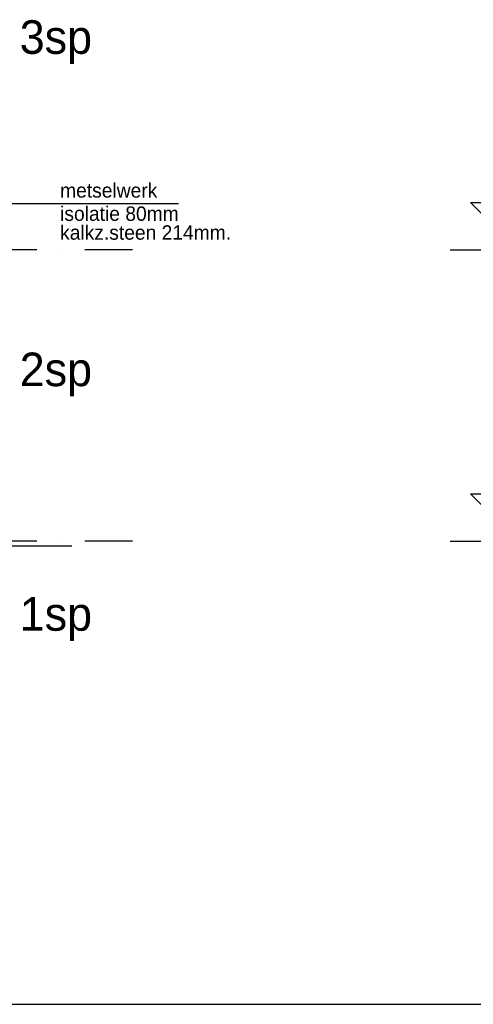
# Model space of a CAD drawing. Extents: x 0 to 140000, y 0 to 84100.
# Tile 65 of 105: x 73010 to 77743, y 1000 to 11265. Entities that reach past the tile are written whole.
import ezdxf
from ezdxf.enums import TextEntityAlignment as Align

# ---------------------------------------------------------------- set-up
doc = ezdxf.new("R2010")
doc.units = 0
doc.header["$LTSCALE"] = 100
doc.header["$MEASUREMENT"] = 0
for name, pattern in [('B0201', [50, 31.25, -6.25, 6.25, -6.25]), ('B0403', [37.5, 25, -12.5]), ('DASHDOT', [1, 0.5, -0.25, 0, -0.25])]:
    doc.linetypes.add(name, pattern=pattern)
doc.layers.get('0').update_dxf_attribs({"linetype": 'CONTINUOUS'})
for name, color, linetype in [('AL$1A---_ALGEMEEN', 1, 'CONTINUOUS'), ('AL$7A---_STRAMIEN', 42, 'B0201'), ('AL11----_GRONDWERK', 4, 'CONTINUOUS'), ('AM$1A---_ALGEMEEN', 1, 'CONTINUOUS'), ('AT$1A---_ALGEMEEN', 7, 'CONTINUOUS'), ('BL$8A---_HULPLIJNEN', 1, 'CONTINUOUS')]:
    doc.layers.add(name, color=color, linetype=linetype)
doc.styles.add('02_100', font='B-GBP.shx', dxfattribs={"height": 250})
doc.styles.add('03_100', font='B-GBP.shx', dxfattribs={"height": 350})
doc.styles.add('B-01', font='b-gbp')

# ---------------------------------------------------------------- blocks, each defined once
blk = doc.blocks.new('BORDER')
at = {"linetype": 'BYBLOCK'}
blk.add_line((0, 0), (1, 0), dxfattribs=at)
blk = doc.blocks.new('AS01PM01')
for p, q in [((-7, 7), (7, 7)), ((0, 0), (-7, 7)), ((0, 0), (7, 7)), ((-10, 0), (39.4, 0))]:
    blk.add_line(p, q)
at = {"color": 7, "style": 'B-01'}
blk.add_attdef('PEILM', text='', height=3.5, dxfattribs=at).set_placement((-10, 5), align=Align.RIGHT)
blk.add_attdef('OMSCHR', (10, 5), '', height=3.5, dxfattribs=at)

msp = doc.modelspace()

# ---------------------------------------------------------------- linework, layer by layer
at = {"layer": 'AL$1A---_ALGEMEEN'}
msp.add_line((71869.4, 9349.3), (74667.1, 9349.3), dxfattribs=at)
at = {"layer": 'AL$7A---_STRAMIEN', "color": 1, "linetype": 'DASHDOT', "ltscale": 10}
for p, q in [((74189, 8866.7), (47505.6, 8866.7)), ((74189, 5826.7), (47505.6, 5826.7))]:
    msp.add_line(p, q, dxfattribs=at)
at = {"layer": 'AL11----_GRONDWERK'}
msp.add_line((73554.1, 5776.7), (72183.8, 5776.7), dxfattribs=at)

# ---------------------------------------------------------------- block references
at = {"layer": 'AM$1A---_ALGEMEEN', "xscale": 70.5, "yscale": 70.5, "zscale": 70.5}
for p, values in [((78207.7, 8866.7), {'OMSCHR': '3040+p'}), ((78207.7, 5826.7), {'OMSCHR': 'Peil=0'})]:
    msp.add_blockref('AS01PM01', p, dxfattribs=at).add_auto_attribs(values)
at = {"layer": 'BL$8A---_HULPLIJNEN', "linetype": 'B0403', "xscale": 138000, "yscale": 82100, "zscale": 138000}
msp.add_blockref('BORDER', (1000, 1000), dxfattribs=at)

# ---------------------------------------------------------------- texts
at = {"layer": 'AT$1A---_ALGEMEEN', "color": 3, "style": '03_100'}
for s, p in [('3sp', (73011, 10908.8)), ('2sp', (73011, 7444.4)), ('1sp', (73011, 4894.8))]:
    msp.add_text(s, height=350, dxfattribs=at).set_placement(p)
at = {"layer": 'AT$1A---_ALGEMEEN', "color": 2, "style": '02_100'}
for s, p in [('metselwerk', (73432.3, 9410)), ('isolatie 80mm', (73432.3, 9167.9)), ('kalkz.steen 214mm.', (73432.3, 8971.1))]:
    msp.add_text(s, height=150, dxfattribs=at).set_placement(p)

doc.saveas('drawing.dxf')
